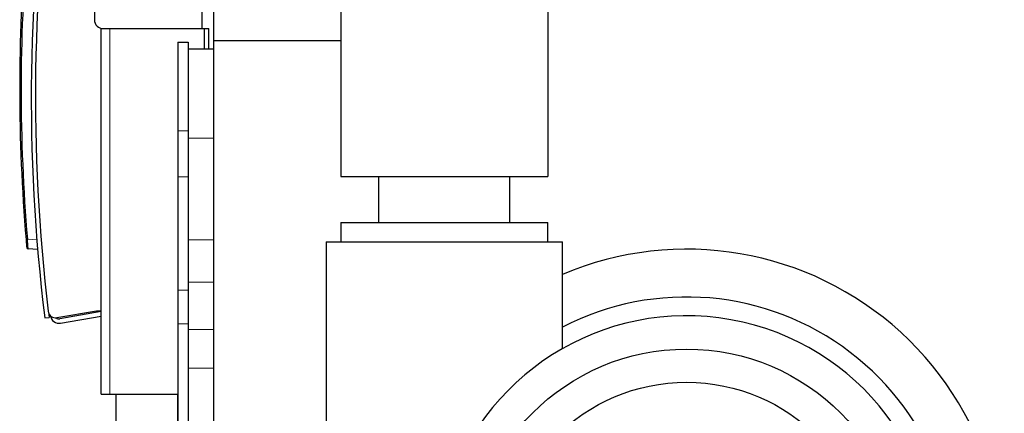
# Model space of a CAD drawing. Header units: inches. Extents: x 0 to 20790, y -12 to 14700.
# Tile 242 of 256: x 9226 to 9892, y 5343 to 5609. Entities that reach past the tile are written whole.
import ezdxf

# ---------------------------------------------------------------- set-up
doc = ezdxf.new("R2010")
doc.units = ezdxf.units.IN
doc.layers.add('1', color=7, linetype='Continuous', true_color=0xffffff)

msp = doc.modelspace()

# ---------------------------------------------------------------- linework, layer by layer
at = {"layer": '1', "color": 2, "linetype": 'Continuous', "lineweight": 25}
for p, q in [((9349.569, 5602.689), (9349.569, 5802.642)), ((9276.569, 5754.513), (9276.569, 5608.689)), ((9443.269, 5655.685), (9443.269, 5502.685)), ((9583.269, 5655.685), (9583.269, 5502.685)), ((9357.069, 5644.689), (9357.069, 5594.689)), ((9281.069, 5602.879), (9281.069, 5602.688)), ((9281.069, 5355.689), (9281.069, 5602.689)), ((9282.569, 5602.689), (9349.569, 5602.689)), ((9349.569, 5602.689), (9351.069, 5602.689)), ((9351.069, 5602.689), (9354.069, 5602.689)), ((9351.069, 5588.845), (9351.069, 5602.689)), ((9354.069, 5588.845), (9354.069, 5602.689)), ((9333.069, 5593.518), (9333.069, 5533.688)), ((9333.069, 5593.518), (9340.069, 5593.518)), ((9340.069, 5593.518), (9340.069, 5533.688)), ((9357.069, 5594.689), (9443.268, 5594.689)), ((9357.069, 5594.689), (9357.069, 4936.194)), ((9357.069, 5588.848), (9340.069, 5588.848)), ((9333.069, 5533.688), (9333.069, 5502.461)), ((9340.069, 5533.688), (9340.069, 5502.461)), ((9333.069, 5502.461), (9333.069, 5426.05)), ((9340.069, 5502.461), (9340.069, 5426.05)), ((9443.269, 5502.685), (9583.269, 5502.685)), ((9468.769, 5502.685), (9468.769, 5471.685)), ((9557.769, 5471.685), (9557.769, 5502.685)), ((9443.269, 5471.685), (9583.269, 5471.685)), ((9443.269, 5471.685), (9443.269, 5458.685)), ((9583.269, 5458.685), (9583.269, 5471.685)), ((9433.269, 5458.685), (9513.269, 5458.685)), ((9433.269, 5458.685), (9433.269, 5048.185)), ((9513.269, 5458.685), (9593.269, 5458.685)), ((9593.269, 5386.483), (9593.269, 5458.685)), ((9238.124, 5453.499), (9231.706, 5453.835)), ((9333.069, 5426.05), (9333.069, 5403.326)), ((9340.069, 5426.05), (9340.069, 5403.326)), ((9278.069, 5411.689), (9251.108, 5407.355)), ((9281.071, 5411.571), (9253.163, 5406.65)), ((9281.069, 5411.689), (9278.069, 5411.689)), ((9242.951, 5407.191), (9245.928, 5407.559)), ((9253.684, 5403.695), (9281.071, 5408.524)), ((9333.069, 5403.326), (9333.069, 5326.916)), ((9340.069, 5403.326), (9340.069, 5326.916)), ((9281.069, 5355.689), (9287.069, 5355.689)), ((9287.069, 5355.689), (9333.069, 5355.689)), ((9291.068, 5355.68), (9291.068, 4943.508)), ((9333.068, 4943.508), (9333.068, 5355.68))]:
    msp.add_line(p, q, dxfattribs=at)
at = {"layer": '1', "color": 110, "linetype": 'Continuous', "lineweight": 13}
for p, q in [((9287.069, 5355.689), (9287.069, 5602.689)), ((9333.069, 5533.688), (9340.069, 5533.688)), ((9357.069, 5528.688), (9340.069, 5528.688)), ((9333.069, 5502.461), (9340.069, 5502.461)), ((9231.226, 5460.352), (9237.59, 5460.018)), ((9357.069, 5459.906), (9340.069, 5459.906)), ((9357.069, 5431.433), (9340.069, 5431.433)), ((9333.069, 5426.05), (9340.069, 5426.05)), ((9333.069, 5403.326), (9340.069, 5403.326)), ((9357.069, 5399.399), (9340.069, 5399.399)), ((9357.069, 5373.382), (9340.069, 5373.382))]:
    msp.add_line(p, q, dxfattribs=at)
at = {"layer": '1', "color": 2, "linetype": 'Continuous', "lineweight": 25}
for radius in [147.5, 125.1]:
    msp.add_circle((9677.269, 5238.685), radius, dxfattribs=at)
for centre, radius, start, end in [((10436.833, 5555.025), 1203, 171.176235, 187.058833), ((10436.629, 5556.108), 1200, 171.308528, 186.912228), ((10425.992, 5561.636), 1200, 175.154216, 184.845784), ((10425.94, 5561.636), 1199, 175.154216, 184.845784), ((9282.569, 5608.689), 6, 180, 270), ((9231.759, 5454.834), 1, 185.110451, 267), ((9677.269, 5238.685), 215, 276.874821, 112.993414), ((9677.269, 5238.685), 182.7, 283.316407, 117.36755), ((9250.314, 5412.291), 5, 186.912228, 279.132545), ((10436.833, 5555.025), 1200, 186.900007, 187.058833), ((9252.642, 5409.604), 6, 187, 280), ((9252.642, 5409.604), 3, 229.964547, 280), ((9677.269, 5238.685), 170, 270, 164.73227)]:
    msp.add_arc(centre, radius, start, end, dxfattribs=at)
at = {"layer": '1', "color": 110, "linetype": 'Continuous', "lineweight": 13}
msp.add_ellipse((9231.278, 5460.352), major_axis=(0.996, 0.084), ratio=0.0044271, start_param=1.6229689, end_param=3.1415927, dxfattribs=at)
at = {"layer": '1', "color": 2, "linetype": 'Continuous', "lineweight": 25}
msp.add_open_spline([(9230.282, 5460.267), (9230.286, 5460.222), (9230.289, 5460.177), (9230.297, 5460.086), (9230.309, 5459.951), (9230.32, 5459.816), (9230.343, 5459.549), (9230.373, 5459.195), (9230.403, 5458.847), (9230.425, 5458.588), (9230.433, 5458.502), (9230.444, 5458.374), (9230.447, 5458.331), (9230.455, 5458.247), (9230.458, 5458.205), (9230.476, 5457.996), (9230.505, 5457.67), (9230.531, 5457.362), (9230.558, 5457.062), (9230.57, 5456.917), (9230.586, 5456.74), (9230.589, 5456.705), (9230.595, 5456.636), (9230.604, 5456.534), (9230.613, 5456.436), (9230.63, 5456.244), (9230.651, 5456.001), (9230.67, 5455.785), (9230.684, 5455.634), (9230.688, 5455.585), (9230.694, 5455.514), (9230.696, 5455.491), (9230.7, 5455.446), (9230.702, 5455.424), (9230.712, 5455.316), (9230.726, 5455.161), (9230.736, 5455.039), (9230.743, 5454.96), (9230.746, 5454.935), (9230.749, 5454.902), (9230.75, 5454.891), (9230.751, 5454.871), (9230.752, 5454.862), (9230.756, 5454.817), (9230.761, 5454.764), (9230.763, 5454.745), (9230.763, 5454.745)], degree=3, knots=[0, 0, 0, 0, 0.0156525, 0.0156525, 0.031305, 0.06261, 0.06261, 0.1252199, 0.1878299, 0.1878299, 0.2191348, 0.2191348, 0.2347873, 0.2347873, 0.2504398, 0.2504398, 0.3130498, 0.3756597, 0.3756597, 0.4382697, 0.4382697, 0.4539222, 0.4539222, 0.4695747, 0.5008796, 0.5008796, 0.5634896, 0.6260995, 0.6260995, 0.6574045, 0.6574045, 0.673057, 0.673057, 0.6887095, 0.6887095, 0.7513194, 0.8139294, 0.8139294, 0.8452344, 0.8452344, 0.8608869, 0.8608869, 0.8765394, 0.8765394, 0.9391493, 1, 1, 1, 1], dxfattribs=at)
at = {"layer": '1', "color": 110, "linetype": 'Continuous', "lineweight": 13}
msp.add_open_spline([(9231.706, 5453.835), (9231.705, 5453.835), (9231.7, 5453.857), (9231.692, 5453.92), (9231.686, 5453.973), (9231.685, 5453.985), (9231.683, 5454.008), (9231.679, 5454.046), (9231.675, 5454.089), (9231.666, 5454.182), (9231.653, 5454.327), (9231.638, 5454.509), (9231.627, 5454.636), (9231.625, 5454.662), (9231.621, 5454.715), (9231.619, 5454.742), (9231.612, 5454.825), (9231.607, 5454.883), (9231.593, 5455.062), (9231.574, 5455.317), (9231.552, 5455.602), (9231.535, 5455.829), (9231.529, 5455.906), (9231.521, 5456.025), (9231.518, 5456.065), (9231.512, 5456.147), (9231.509, 5456.188), (9231.494, 5456.396), (9231.481, 5456.568), (9231.456, 5456.921), (9231.43, 5457.285), (9231.404, 5457.67), (9231.387, 5457.916), (9231.383, 5457.966), (9231.377, 5458.066), (9231.373, 5458.116), (9231.363, 5458.268), (9231.356, 5458.369), (9231.335, 5458.675), (9231.308, 5459.085), (9231.281, 5459.503), (9231.253, 5459.925), (9231.239, 5460.137), (9231.226, 5460.352)], degree=3, knots=[0, 0, 0, 0, 0.0625, 0.125, 0.125, 0.140625, 0.140625, 0.15625, 0.1875, 0.1875, 0.25, 0.3125, 0.3125, 0.328125, 0.328125, 0.34375, 0.34375, 0.375, 0.375, 0.4375, 0.5, 0.5, 0.53125, 0.53125, 0.546875, 0.546875, 0.5625, 0.5625, 0.625, 0.625, 0.6875, 0.75, 0.75, 0.765625, 0.765625, 0.78125, 0.78125, 0.8125, 0.8125, 0.875, 0.9375, 0.9375, 1, 1, 1, 1], dxfattribs=at)

doc.saveas('drawing.dxf')
